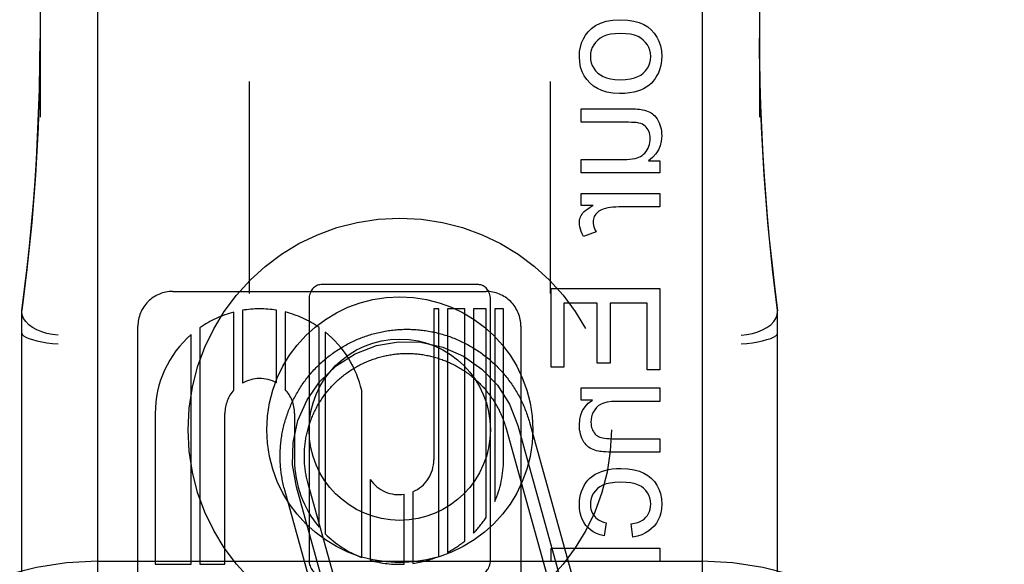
# Model space of a CAD drawing. Header units: inches. Extents: x 0 to 184, y 0 to 119.
# Tile 49 of 115: x 85.236 to 86.051, y 44.904 to 45.355. Entities that reach past the tile are written whole.
import ezdxf

# ---------------------------------------------------------------- set-up
doc = ezdxf.new("R2010")
doc.units = ezdxf.units.IN
doc.header["$LTSCALE"] = 10.121375
doc.header["$MEASUREMENT"] = 0
doc.linetypes.add('HIDDEN', pattern=[0.2, 0.1, -0.1])
doc.layers.add('DEFAULT_2', color=8, linetype='HIDDEN')

msp = doc.modelspace()

# ---------------------------------------------------------------- linework, layer by layer
at = {"layer": 'DEFAULT_2', "color": 8, "linetype": 'HIDDEN'}
for p, q in [((85.30079, 47.76579), (85.30079, 42.26528)), ((85.80079, 47.76579), (85.80079, 42.26528)), ((85.25329, 45.95604), (85.25329, 45.274)), ((85.84829, 45.95604), (85.84829, 45.274)), ((85.42629, 45.30356), (85.42629, 45.12826)), ((85.67529, 45.30356), (85.67529, 45.12826)), ((85.70081, 45.28081), (85.7412, 45.28081)), ((85.70081, 45.26976), (85.70081, 45.28081)), ((85.73697, 45.26976), (85.70081, 45.26976)), ((85.70081, 45.239), (85.73574, 45.239)), ((85.70081, 45.22795), (85.70081, 45.239)), ((85.75643, 45.23784), (85.76601, 45.23784)), ((85.76601, 45.23784), (85.76601, 45.22795)), ((85.76601, 45.22795), (85.70081, 45.22795)), ((85.70081, 45.21076), (85.76601, 45.21076)), ((85.70081, 45.20082), (85.70081, 45.21076)), ((85.76601, 45.21076), (85.76601, 45.19971)), ((85.71069, 45.20082), (85.70081, 45.20082)), ((85.76601, 45.19971), (85.73187, 45.19971)), ((85.71315, 45.17915), (85.70289, 45.17534)), ((85.363, 45.12981), (85.62219, 45.12981)), ((85.61579, 45.13549), (85.48579, 45.13549)), ((85.67601, 45.13218), (85.76601, 45.13218)), ((85.67601, 45.06711), (85.67601, 45.13218)), ((85.76601, 45.13218), (85.76601, 45.06502)), ((85.47579, 45.12361), (85.47579, 44.90736)), ((85.62579, 44.90736), (85.62579, 45.12361)), ((85.23829, 44.37089), (85.23829, 45.11394)), ((85.4207, 45.11423), (85.4207, 45.05402)), ((85.44882, 45.05428), (85.44882, 45.1143)), ((85.45596, 45.11283), (85.45596, 45.04877)), ((85.58314, 45.11541), (85.57899, 45.11541)), ((85.57899, 45.11541), (85.57899, 44.99054)), ((85.58314, 44.91067), (85.58314, 45.11541)), ((85.60456, 45.11541), (85.59028, 45.11541)), ((85.59028, 45.11541), (85.59028, 44.914)), ((85.60456, 44.92339), (85.60456, 45.11541)), ((85.62231, 45.11541), (85.61171, 45.11541)), ((85.61171, 45.11541), (85.61171, 44.92987)), ((85.62231, 44.94295), (85.62231, 45.11541)), ((85.63659, 45.11541), (85.62945, 45.11541)), ((85.62945, 45.11541), (85.62945, 44.95614)), ((85.63659, 44.99054), (85.63659, 45.11541)), ((85.71419, 45.12027), (85.68663, 45.12027)), ((85.68663, 45.12027), (85.68663, 45.06711)), ((85.71419, 45.07048), (85.71419, 45.12027)), ((85.75538, 45.12027), (85.72475, 45.12027)), ((85.72475, 45.12027), (85.72475, 45.07048)), ((85.75538, 45.06502), (85.75538, 45.12027)), ((85.86329, 44.37089), (85.86329, 45.11394)), ((85.41356, 45.04825), (85.41356, 45.11271)), ((85.33419, 44.49615), (85.33419, 45.10102)), ((85.38546, 45.0998), (85.38546, 44.90413)), ((85.48407, 44.93492), (85.48407, 45.10012)), ((85.65099, 45.10101), (85.65099, 44.49621)), ((85.37831, 44.90413), (85.37831, 45.09422)), ((85.48913, 45.09634), (85.48913, 44.9294)), ((85.68663, 45.06711), (85.67601, 45.06711)), ((85.72475, 45.07048), (85.71419, 45.07048)), ((85.76601, 45.06502), (85.75538, 45.06502)), ((85.51932, 44.90984), (85.51932, 45.04783)), ((85.70081, 45.04998), (85.76601, 45.04998)), ((85.70081, 45.04003), (85.70081, 45.04998)), ((85.76601, 45.04998), (85.76601, 45.03893)), ((85.71008, 45.04003), (85.70081, 45.04003)), ((85.76601, 45.03893), (85.7304, 45.03893)), ((85.34859, 45.02901), (85.34859, 44.90413)), ((85.40619, 44.90413), (85.40619, 45.02901)), ((85.4638, 45.02901), (85.46377, 44.99048)), ((85.63878, 45.01633), (85.67762, 44.87664)), ((85.64841, 45.019), (85.68725, 44.87931)), ((85.65805, 45.02168), (85.69689, 44.88199)), ((85.72635, 45.00805), (85.76601, 45.00805)), ((85.76601, 45.00805), (85.76601, 44.997)), ((85.76601, 44.997), (85.72592, 44.997)), ((85.50554, 44.8236), (85.46536, 44.96811)), ((85.51517, 44.82628), (85.47499, 44.97078)), ((85.52646, 44.97422), (85.52646, 44.90746)), ((85.4959, 44.82092), (85.45572, 44.96543)), ((85.55457, 44.90425), (85.55457, 44.96207)), ((85.56171, 44.96414), (85.56171, 44.90491)), ((85.72162, 44.93843), (85.71996, 44.92769)), ((85.74354, 44.92664), (85.74212, 44.93751)), ((85.67601, 44.91743), (85.76601, 44.91743)), ((85.67601, 44.90638), (85.67601, 44.91743)), ((85.76601, 44.91743), (85.76601, 44.90638)), ((85.30079, 44.90661), (85.80079, 44.90661)), ((85.34859, 44.90413), (85.37831, 44.90413)), ((85.38546, 44.90413), (85.40619, 44.90413)), ((85.76601, 44.90638), (85.67601, 44.90638))]:
    msp.add_line(p, q, dxfattribs=at)
for points in [[(85.70659, 45.34452), (85.7094, 45.34736), (85.71281, 45.34977), (85.71674, 45.35175), (85.7214, 45.35326), (85.72698, 45.3542), (85.73341, 45.3546)], [(85.73341, 45.3546), (85.7393, 45.35427), (85.74446, 45.35349), (85.74886, 45.35224), (85.75263, 45.35057), (85.75593, 45.34857), (85.75871, 45.34621)], [(85.69933, 45.32403), (85.69958, 45.32817), (85.70021, 45.33199), (85.70123, 45.33544), (85.70263, 45.33864), (85.70442, 45.34168), (85.70659, 45.34452)], [(85.73341, 45.34325), (85.72898, 45.34304), (85.72511, 45.34253), (85.72181, 45.34169), (85.71902, 45.3406), (85.71663, 45.3393), (85.71468, 45.33778)], [(85.75221, 45.3378), (85.75025, 45.33931), (85.74785, 45.3406), (85.74504, 45.34169), (85.74173, 45.34253), (85.73784, 45.34304), (85.73341, 45.34325)], [(85.75871, 45.34621), (85.76133, 45.34333), (85.76348, 45.34018), (85.76517, 45.33679), (85.7664, 45.33302), (85.76717, 45.32876), (85.76748, 45.32403)], [(85.23829, 45.11372), (85.24057, 45.13161), (85.24267, 45.1495), (85.24457, 45.16738), (85.24628, 45.18526), (85.2478, 45.20303), (85.24914, 45.22094), (85.2503, 45.23909), (85.2513, 45.25771), (85.25212, 45.27701), (85.25274, 45.29713), (85.25315, 45.31833), (85.25329, 45.33906)], [(85.25329, 45.33905), (85.25291, 45.30466), (85.25164, 45.2653), (85.24948, 45.22604), (85.24642, 45.1869), (85.24247, 45.1479), (85.23829, 45.11394)], [(85.71468, 45.33778), (85.71276, 45.33583), (85.7112, 45.33377), (85.71003, 45.33162), (85.7092, 45.32932), (85.70868, 45.32678), (85.70848, 45.32403)], [(85.75839, 45.32403), (85.7582, 45.32681), (85.75768, 45.32936), (85.75685, 45.33167), (85.75568, 45.33381), (85.75413, 45.33586), (85.75221, 45.3378)], [(85.84829, 45.33922), (85.84839, 45.32131), (85.84871, 45.30242), (85.84922, 45.28395), (85.84991, 45.26561), (85.85082, 45.24716), (85.85192, 45.22869), (85.85321, 45.21027), (85.85472, 45.19174), (85.85644, 45.17309), (85.85841, 45.15402), (85.86069, 45.13419), (85.86329, 45.11372)], [(85.86329, 45.11394), (85.85907, 45.14822), (85.85513, 45.18723), (85.85208, 45.22637), (85.84992, 45.26562), (85.84865, 45.30498), (85.84829, 45.33922)], [(85.70819, 45.30207), (85.70552, 45.305), (85.70334, 45.30818), (85.70163, 45.31156), (85.70041, 45.31527), (85.69964, 45.31944), (85.69933, 45.32403)], [(85.70848, 45.32403), (85.70867, 45.32136), (85.70919, 45.31888), (85.71001, 45.31661), (85.7112, 45.31447), (85.71278, 45.31239), (85.71474, 45.3104)], [(85.75212, 45.31036), (85.75408, 45.31233), (85.75566, 45.3144), (85.75685, 45.31654), (85.75768, 45.31882), (85.7582, 45.32132), (85.75839, 45.32403)], [(85.76748, 45.32403), (85.76736, 45.32119), (85.76702, 45.31844), (85.76646, 45.3158), (85.76569, 45.31324), (85.7647, 45.31074), (85.76349, 45.30831)], [(85.71474, 45.3104), (85.71671, 45.30886), (85.71908, 45.30755), (85.72183, 45.30645), (85.72503, 45.30561), (85.72878, 45.30509), (85.73304, 45.30488)], [(85.73304, 45.30488), (85.73759, 45.30509), (85.74156, 45.30561), (85.74492, 45.30646), (85.74776, 45.30756), (85.75017, 45.30885), (85.75212, 45.31036)], [(85.76349, 45.30831), (85.76205, 45.30598), (85.76044, 45.30385), (85.75869, 45.30195), (85.75676, 45.30023), (85.75463, 45.29869), (85.75232, 45.29732)], [(85.73249, 45.29352), (85.72701, 45.29386), (85.72215, 45.29465), (85.71797, 45.29591), (85.71432, 45.29759), (85.71104, 45.29964), (85.70819, 45.30207)], [(85.75232, 45.29732), (85.75003, 45.29626), (85.74736, 45.29535), (85.74431, 45.29459), (85.74084, 45.29401), (85.73689, 45.29366), (85.73249, 45.29352)], [(85.7412, 45.28081), (85.74357, 45.28079), (85.74567, 45.28074), (85.7475, 45.28065), (85.74907, 45.28053), (85.75042, 45.28037), (85.75153, 45.28018)], [(85.75153, 45.28018), (85.75321, 45.27978), (85.75477, 45.2793), (85.75619, 45.27875), (85.75749, 45.27814), (85.75867, 45.27748), (85.75974, 45.27676)], [(85.75974, 45.27676), (85.76074, 45.27597), (85.7617, 45.275), (85.76265, 45.27387), (85.76356, 45.27256), (85.76443, 45.27104), (85.76527, 45.26933)], [(85.74864, 45.26911), (85.74759, 45.26931), (85.7462, 45.26947), (85.74447, 45.2696), (85.74237, 45.26969), (85.73987, 45.26974), (85.73697, 45.26976)], [(85.75552, 45.26467), (85.75464, 45.26574), (85.75366, 45.26666), (85.7526, 45.26745), (85.75143, 45.26812), (85.7501, 45.26867), (85.74864, 45.26911)], [(85.76527, 45.26933), (85.76593, 45.2677), (85.76647, 45.26601), (85.7669, 45.26426), (85.76722, 45.26243), (85.76741, 45.26052), (85.76748, 45.25852)], [(85.75796, 45.25631), (85.75788, 45.25806), (85.75766, 45.25966), (85.7573, 45.26111), (85.75682, 45.26242), (85.75623, 45.26361), (85.75552, 45.26467)], [(85.75543, 45.24699), (85.75622, 45.24847), (85.75685, 45.24996), (85.75734, 45.25147), (85.75768, 45.25301), (85.75789, 45.25463), (85.75796, 45.25631)], [(85.76748, 45.25852), (85.76713, 45.25423), (85.76622, 45.25033), (85.76477, 45.24686), (85.7627, 45.24369), (85.7599, 45.24067), (85.75643, 45.23784)], [(85.74851, 45.24084), (85.74992, 45.24152), (85.75121, 45.24233), (85.75239, 45.24325), (85.75347, 45.24432), (85.75449, 45.24557), (85.75543, 45.24699)], [(85.73574, 45.239), (85.7386, 45.23907), (85.74116, 45.23923), (85.7434, 45.23951), (85.74536, 45.23987), (85.74706, 45.24032), (85.74851, 45.24084)], [(85.70154, 45.19382), (85.70232, 45.19481), (85.70338, 45.19587), (85.70471, 45.197), (85.70636, 45.1982), (85.70836, 45.19947), (85.71069, 45.20082)], [(85.71898, 45.19787), (85.7177, 45.1974), (85.71654, 45.19685), (85.71551, 45.19623), (85.71458, 45.19551), (85.71373, 45.19469), (85.71295, 45.19377)], [(85.73187, 45.19971), (85.72944, 45.19965), (85.72713, 45.19949), (85.72494, 45.19922), (85.72285, 45.19886), (85.72086, 45.19841), (85.71898, 45.19787)], [(85.69933, 45.1867), (85.6994, 45.18799), (85.69958, 45.18923), (85.69989, 45.19042), (85.70031, 45.19158), (85.70086, 45.19271), (85.70154, 45.19382)], [(85.70289, 45.17534), (85.70174, 45.17744), (85.70083, 45.17945), (85.70015, 45.18138), (85.69969, 45.18323), (85.69941, 45.18501), (85.69933, 45.1867)], [(85.71295, 45.19377), (85.71227, 45.19277), (85.71172, 45.19175), (85.7113, 45.19071), (85.711, 45.18963), (85.71082, 45.18847), (85.71075, 45.18725)], [(85.71075, 45.18725), (85.71081, 45.18598), (85.71099, 45.18468), (85.7113, 45.18336), (85.71176, 45.182), (85.71238, 45.18059), (85.71315, 45.17915)], [(85.26829, 45.09379), (85.2636, 45.09421), (85.25902, 45.09507), (85.25467, 45.09634), (85.25065, 45.098), (85.24705, 45.10001), (85.24399, 45.10232), (85.24154, 45.10485), (85.23975, 45.10756), (85.23865, 45.11037), (85.23829, 45.11321)], [(85.83329, 45.09379), (85.83798, 45.09421), (85.84256, 45.09507), (85.84691, 45.09634), (85.85093, 45.098), (85.85452, 45.10001), (85.85759, 45.10232), (85.86004, 45.10485), (85.86183, 45.10756), (85.86292, 45.11037), (85.86329, 45.11321)], [(85.45572, 44.96543), (85.45539, 44.96667), (85.45506, 44.96792), (85.45476, 44.96917), (85.45447, 44.97042), (85.45419, 44.97168), (85.45393, 44.97294), (85.45368, 44.97421), (85.45345, 44.97548), (85.45324, 44.97675), (85.45304, 44.97802), (85.45286, 44.9793), (85.45269, 44.98057), (85.45254, 44.98185), (85.4524, 44.98314), (85.45228, 44.98442), (85.45218, 44.9857), (85.45209, 44.98699), (85.45202, 44.98827), (85.45196, 44.98956), (85.45192, 44.99085), (85.4519, 44.99214), (85.45189, 44.99343), (85.45189, 44.99471), (85.45192, 44.996), (85.45195, 44.99729), (85.45201, 44.99858), (85.45208, 44.99986), (85.45216, 45.00115), (85.45226, 45.00243), (85.45238, 45.00372), (85.45251, 45.005), (85.45266, 45.00628), (85.45282, 45.00756), (85.453, 45.00883), (85.4532, 45.01011), (85.45341, 45.01138), (85.45364, 45.01264), (85.45388, 45.01391), (85.45414, 45.01517), (85.45441, 45.01643), (85.4547, 45.01769), (85.455, 45.01894), (85.45532, 45.02019), (85.45566, 45.02143), (85.45601, 45.02267), (85.45637, 45.02391), (85.45675, 45.02514), (85.45715, 45.02637), (85.45756, 45.02759), (85.45798, 45.0288), (85.45842, 45.03002), (85.45888, 45.03122), (85.45935, 45.03242), (85.45983, 45.03361), (85.46033, 45.0348), (85.46084, 45.03598), (85.46137, 45.03716), (85.46191, 45.03833), (85.46247, 45.03949), (85.46304, 45.04064), (85.46363, 45.04179), (85.46423, 45.04293), (85.46484, 45.04407), (85.46547, 45.04519), (85.46611, 45.04631), (85.46676, 45.04742), (85.46743, 45.04852), (85.46811, 45.04962), (85.4688, 45.0507), (85.46951, 45.05178), (85.47023, 45.05285), (85.47097, 45.0539), (85.47171, 45.05495), (85.47247, 45.056), (85.47325, 45.05703), (85.47403, 45.05805), (85.47483, 45.05906), (85.47564, 45.06006), (85.47646, 45.06105), (85.4773, 45.06204), (85.47814, 45.06301), (85.479, 45.06397), (85.47987, 45.06492), (85.48075, 45.06586), (85.48165, 45.06679), (85.48255, 45.0677), (85.48347, 45.06861), (85.48439, 45.06951), (85.48533, 45.07039), (85.48628, 45.07126), (85.48724, 45.07212), (85.48821, 45.07297), (85.48919, 45.07381), (85.49018, 45.07463), (85.49118, 45.07545), (85.49219, 45.07625), (85.49321, 45.07703), (85.49424, 45.07781), (85.49528, 45.07857), (85.49632, 45.07932), (85.49738, 45.08006), (85.49845, 45.08078), (85.49952, 45.08149), (85.5006, 45.08219), (85.5017, 45.08287), (85.5028, 45.08354), (85.50391, 45.0842), (85.50502, 45.08484), (85.50615, 45.08547), (85.50728, 45.08609), (85.50842, 45.08669), (85.50957, 45.08728), (85.51072, 45.08785), (85.51188, 45.08841), (85.51305, 45.08896), (85.51422, 45.08949), (85.5154, 45.09), (85.51659, 45.09051), (85.51778, 45.09099), (85.51898, 45.09147), (85.52018, 45.09192), (85.52139, 45.09237), (85.52261, 45.0928), (85.52383, 45.09321), (85.52506, 45.09361), (85.52629, 45.09399), (85.52752, 45.09436), (85.52876, 45.09471), (85.53, 45.09505), (85.53125, 45.09537), (85.5325, 45.09568), (85.53376, 45.09597), (85.53502, 45.09624), (85.53628, 45.09651), (85.53754, 45.09675), (85.53881, 45.09698), (85.54008, 45.09719), (85.54136, 45.09739), (85.54263, 45.09758), (85.54391, 45.09774), (85.54519, 45.09789), (85.54647, 45.09803), (85.54775, 45.09815), (85.54904, 45.09825), (85.55032, 45.09834), (85.55161, 45.09842), (85.5529, 45.09847), (85.55418, 45.09851), (85.55547, 45.09854), (85.55676, 45.09855), (85.55805, 45.09854), (85.55934, 45.09852), (85.56063, 45.09848), (85.56191, 45.09843), (85.5632, 45.09836), (85.56448, 45.09827), (85.56577, 45.09817), (85.56705, 45.09806), (85.56833, 45.09792), (85.56961, 45.09777), (85.57089, 45.09761), (85.57217, 45.09743), (85.57344, 45.09724), (85.57471, 45.09702), (85.57598, 45.0968), (85.57725, 45.09656), (85.57851, 45.0963), (85.57977, 45.09603), (85.58103, 45.09574), (85.58228, 45.09543), (85.58353, 45.09511), (85.58477, 45.09478), (85.58601, 45.09443), (85.58725, 45.09406), (85.58848, 45.09368), (85.5897, 45.09329), (85.59093, 45.09288), (85.59214, 45.09245), (85.59335, 45.09201), (85.59456, 45.09156), (85.59576, 45.09109), (85.59695, 45.09061), (85.59814, 45.09011), (85.59932, 45.08959), (85.6005, 45.08907), (85.60167, 45.08852), (85.60283, 45.08797), (85.60398, 45.0874), (85.60513, 45.08681), (85.60627, 45.08621), (85.6074, 45.0856), (85.60853, 45.08497), (85.60965, 45.08433), (85.61076, 45.08368), (85.61186, 45.08301), (85.61295, 45.08233), (85.61404, 45.08163), (85.61512, 45.08092), (85.61618, 45.0802)], [(85.23829, 45.09523), (85.23865, 45.09419), (85.23974, 45.09312), (85.24154, 45.09203), (85.24401, 45.09096), (85.24706, 45.08995), (85.25064, 45.089), (85.25467, 45.08814), (85.25903, 45.08741), (85.26361, 45.08681), (85.26829, 45.08636)], [(85.83329, 45.08636), (85.83797, 45.08681), (85.84254, 45.08741), (85.84691, 45.08814), (85.85093, 45.089), (85.85451, 45.08995), (85.85757, 45.09096), (85.86003, 45.09203), (85.86183, 45.09312), (85.86292, 45.09419), (85.86329, 45.09523)], [(85.46536, 44.96811), (85.46216, 44.98637), (85.46257, 45.0049), (85.46657, 45.023), (85.47417, 45.04027), (85.48482, 45.05545), (85.49822, 45.06827), (85.51385, 45.07824), (85.53144, 45.08508), (85.5497, 45.08828), (85.56824, 45.08787), (85.58634, 45.08387), (85.60361, 45.07627), (85.61879, 45.06562), (85.63161, 45.05222), (85.64158, 45.03659), (85.64841, 45.019)], [(85.61618, 45.0802), (85.61724, 45.07947), (85.61829, 45.07872), (85.61933, 45.07796), (85.62037, 45.07719), (85.62139, 45.0764), (85.6224, 45.07561), (85.6234, 45.0748), (85.62439, 45.07397), (85.62537, 45.07314), (85.62635, 45.07229), (85.62731, 45.07144), (85.62826, 45.07057), (85.6292, 45.06968), (85.63013, 45.06879), (85.63104, 45.06789), (85.63195, 45.06697), (85.63285, 45.06605), (85.63373, 45.06511), (85.6346, 45.06416), (85.63546, 45.0632), (85.63631, 45.06223), (85.63715, 45.06125), (85.63797, 45.06026), (85.63878, 45.05926), (85.63958, 45.05825), (85.64037, 45.05723), (85.64115, 45.0562), (85.64191, 45.05516), (85.64266, 45.05412), (85.6434, 45.05306), (85.64412, 45.05199), (85.64483, 45.05092), (85.64553, 45.04983), (85.64621, 45.04874), (85.64688, 45.04764), (85.64754, 45.04653), (85.64818, 45.04542), (85.64881, 45.04429), (85.64943, 45.04316), (85.65003, 45.04202), (85.65062, 45.04088), (85.65119, 45.03972), (85.65175, 45.03856), (85.6523, 45.03739), (85.65283, 45.03622), (85.65334, 45.03504), (85.65385, 45.03385), (85.65433, 45.03266), (85.6548, 45.03146), (85.65526, 45.03026), (85.65571, 45.02905), (85.65613, 45.02783), (85.65655, 45.02661), (85.65694, 45.02539), (85.65733, 45.02416), (85.6577, 45.02292), (85.65805, 45.02168)], [(85.47499, 44.97078), (85.47471, 44.97184), (85.47443, 44.9729), (85.47417, 44.97396), (85.47393, 44.97503), (85.4737, 44.9761), (85.47348, 44.97717), (85.47328, 44.97825), (85.47309, 44.97932), (85.47291, 44.9804), (85.47275, 44.98149), (85.4726, 44.98257), (85.47246, 44.98366), (85.47234, 44.98474), (85.47224, 44.98583), (85.47215, 44.98692), (85.47207, 44.98802), (85.472, 44.98911), (85.47195, 44.9902), (85.47192, 44.99129), (85.47189, 44.99239), (85.47189, 44.99348), (85.47189, 44.99458), (85.47191, 44.99567), (85.47195, 44.99676), (85.472, 44.99786), (85.47206, 44.99895), (85.47213, 45.00004), (85.47223, 45.00113), (85.47233, 45.00222), (85.47245, 45.00331), (85.47258, 45.0044), (85.47273, 45.00548), (85.47289, 45.00656), (85.47306, 45.00764), (85.47325, 45.00872), (85.47345, 45.0098), (85.47367, 45.01087), (85.4739, 45.01194), (85.47414, 45.01301), (85.4744, 45.01407), (85.47467, 45.01513), (85.47496, 45.01619), (85.47526, 45.01724), (85.47557, 45.01829), (85.47589, 45.01933), (85.47623, 45.02038), (85.47658, 45.02141), (85.47695, 45.02244), (85.47733, 45.02347), (85.47772, 45.02449), (85.47812, 45.02551), (85.47854, 45.02652), (85.47897, 45.02753), (85.47942, 45.02853), (85.47987, 45.02952), (85.48034, 45.03051), (85.48082, 45.03149), (85.48132, 45.03247), (85.48183, 45.03344), (85.48235, 45.0344), (85.48288, 45.03536), (85.48342, 45.03631), (85.48398, 45.03725), (85.48455, 45.03818), (85.48513, 45.03911), (85.48572, 45.04003), (85.48633, 45.04094), (85.48694, 45.04185), (85.48757, 45.04274), (85.48821, 45.04363), (85.48886, 45.04451), (85.48952, 45.04538), (85.49019, 45.04625), (85.49088, 45.0471), (85.49157, 45.04795), (85.49228, 45.04878), (85.493, 45.04961), (85.49372, 45.05043), (85.49446, 45.05124), (85.49521, 45.05204), (85.49597, 45.05282), (85.49673, 45.0536), (85.49751, 45.05437), (85.4983, 45.05513), (85.4991, 45.05588), (85.49991, 45.05662), (85.50072, 45.05735), (85.50155, 45.05807), (85.50238, 45.05877), (85.50323, 45.05947), (85.50408, 45.06016), (85.50494, 45.06083), (85.50581, 45.06149), (85.50669, 45.06215), (85.50758, 45.06279), (85.50848, 45.06341), (85.50938, 45.06403), (85.51029, 45.06464), (85.51121, 45.06523), (85.51214, 45.06581), (85.51307, 45.06638), (85.51401, 45.06694), (85.51496, 45.06749), (85.51592, 45.06802), (85.51688, 45.06854), (85.51785, 45.06905), (85.51882, 45.06955), (85.5198, 45.07003), (85.52079, 45.0705), (85.52179, 45.07096), (85.52279, 45.07141), (85.52379, 45.07184), (85.5248, 45.07226), (85.52582, 45.07267), (85.52684, 45.07306), (85.52787, 45.07344), (85.5289, 45.07381), (85.52993, 45.07416), (85.53097, 45.0745), (85.53202, 45.07483), (85.53306, 45.07514), (85.53412, 45.07544), (85.53517, 45.07573), (85.53623, 45.076), (85.5373, 45.07626), (85.53836, 45.0765), (85.53943, 45.07674), (85.54051, 45.07695), (85.54158, 45.07716), (85.54266, 45.07735), (85.54374, 45.07752), (85.54482, 45.07769), (85.54591, 45.07784), (85.54699, 45.07797), (85.54808, 45.07809), (85.54917, 45.0782), (85.55026, 45.07829), (85.55135, 45.07837), (85.55244, 45.07843), (85.55354, 45.07848), (85.55463, 45.07852), (85.55572, 45.07854), (85.55682, 45.07855), (85.55791, 45.07854), (85.55901, 45.07852), (85.5601, 45.07849), (85.56119, 45.07844), (85.56229, 45.07838), (85.56338, 45.0783), (85.56447, 45.07821), (85.56556, 45.07811), (85.56665, 45.07799), (85.56773, 45.07785), (85.56882, 45.07771), (85.5699, 45.07755), (85.57098, 45.07737), (85.57206, 45.07718), (85.57313, 45.07698), (85.57421, 45.07677), (85.57528, 45.07654), (85.57634, 45.07629), (85.57741, 45.07603), (85.57847, 45.07576), (85.57952, 45.07548), (85.58058, 45.07518), (85.58163, 45.07487), (85.58267, 45.07454), (85.58371, 45.07421), (85.58475, 45.07385), (85.58578, 45.07349), (85.58681, 45.07311), (85.58783, 45.07272), (85.58885, 45.07231), (85.58986, 45.0719), (85.59086, 45.07146), (85.59186, 45.07102), (85.59286, 45.07056), (85.59385, 45.07009), (85.59483, 45.06961), (85.5958, 45.06912), (85.59677, 45.06861), (85.59774, 45.06809), (85.59869, 45.06756), (85.59964, 45.06701), (85.60058, 45.06646), (85.60152, 45.06589), (85.60245, 45.06531), (85.60337, 45.06472), (85.60428, 45.06411), (85.60518, 45.0635), (85.60608, 45.06287), (85.60697, 45.06223), (85.60785, 45.06158), (85.60872, 45.06092), (85.60958, 45.06024), (85.61044, 45.05956), (85.61128, 45.05886), (85.61212, 45.05816), (85.61295, 45.05744)], [(85.61295, 45.05744), (85.61377, 45.05672), (85.61457, 45.05598), (85.61537, 45.05523), (85.61616, 45.05447), (85.61694, 45.0537), (85.61771, 45.05293), (85.61847, 45.05214), (85.61922, 45.05134), (85.61996, 45.05053), (85.62069, 45.04972), (85.6214, 45.04889), (85.62211, 45.04806), (85.62281, 45.04721), (85.62349, 45.04636), (85.62417, 45.0455), (85.62483, 45.04463), (85.62548, 45.04375), (85.62612, 45.04286), (85.62675, 45.04196), (85.62737, 45.04106), (85.62798, 45.04015), (85.62857, 45.03923), (85.62915, 45.0383), (85.62972, 45.03737), (85.63028, 45.03643), (85.63083, 45.03548), (85.63136, 45.03452), (85.63188, 45.03356), (85.63239, 45.03259), (85.63289, 45.03162), (85.63337, 45.03064), (85.63384, 45.02965), (85.6343, 45.02865), (85.63475, 45.02766), (85.63518, 45.02665), (85.6356, 45.02564), (85.636, 45.02462), (85.6364, 45.0236), (85.63678, 45.02258), (85.63715, 45.02155), (85.6375, 45.02051), (85.63784, 45.01947), (85.63817, 45.01843), (85.63848, 45.01738), (85.63878, 45.01633)], [(85.69933, 45.01928), (85.69969, 45.0238), (85.7006, 45.02784), (85.70204, 45.03134), (85.70407, 45.03447), (85.70676, 45.03739), (85.71008, 45.04003)], [(85.71341, 45.03382), (85.71203, 45.03201), (85.7109, 45.03014), (85.71004, 45.02821), (85.70943, 45.02617), (85.70905, 45.02397), (85.70891, 45.02162)], [(85.7304, 45.03893), (85.72598, 45.03872), (85.72223, 45.03824), (85.7192, 45.03745), (85.71678, 45.03642), (85.71483, 45.03522), (85.71341, 45.03382)], [(85.70148, 45.00848), (85.70083, 45.01015), (85.7003, 45.01187), (85.69988, 45.01362), (85.69958, 45.01542), (85.6994, 45.01731), (85.69933, 45.01928)], [(85.70891, 45.02162), (85.70898, 45.02011), (85.70915, 45.0187), (85.70944, 45.01741), (85.70984, 45.01619), (85.71033, 45.01504), (85.71094, 45.01394)], [(85.70703, 45.00108), (85.706, 45.00189), (85.70501, 45.00285), (85.70406, 45.00397), (85.70315, 45.00527), (85.70229, 45.00678), (85.70148, 45.00848)], [(85.71094, 45.01394), (85.71169, 45.01285), (85.71249, 45.01189), (85.71334, 45.01108), (85.71425, 45.01039), (85.71523, 45.00981), (85.71628, 45.00934)], [(85.71628, 45.00934), (85.71738, 45.00897), (85.71871, 45.00865), (85.72025, 45.0084), (85.72203, 45.00821), (85.72406, 45.00809), (85.72635, 45.00805)], [(85.71518, 44.99766), (85.71361, 44.99803), (85.71212, 44.99848), (85.71074, 44.99902), (85.70944, 44.99963), (85.7082, 45.00032), (85.70703, 45.00108)], [(85.72592, 44.997), (85.72338, 44.99702), (85.72115, 44.99708), (85.71924, 44.99718), (85.71763, 44.99731), (85.71627, 44.99747), (85.71518, 44.99766)], [(85.71517, 44.97993), (85.71766, 44.98093), (85.72038, 44.98177), (85.72333, 44.98247), (85.72651, 44.98299), (85.72995, 44.98331), (85.73365, 44.98343)], [(85.73365, 44.98343), (85.73948, 44.98311), (85.74459, 44.98235), (85.74896, 44.98113), (85.75271, 44.97952), (85.75599, 44.97759), (85.75876, 44.97533)], [(85.70332, 44.96931), (85.70473, 44.97156), (85.70634, 44.97361), (85.70814, 44.97544), (85.71019, 44.97709), (85.71254, 44.97859), (85.71517, 44.97993)], [(85.75876, 44.97533), (85.76135, 44.97258), (85.76349, 44.96954), (85.76517, 44.96625), (85.7664, 44.96259), (85.76717, 44.95841), (85.76748, 44.95378)], [(85.69933, 44.95372), (85.69945, 44.95652), (85.69979, 44.95923), (85.70033, 44.96182), (85.7011, 44.96434), (85.7021, 44.96684), (85.70332, 44.96931)], [(85.71442, 44.96687), (85.71259, 44.96504), (85.7111, 44.96306), (85.70995, 44.96096), (85.70913, 44.95867), (85.70862, 44.9561), (85.70842, 44.95329)], [(85.73335, 44.97207), (85.72879, 44.97187), (85.72482, 44.97138), (85.72148, 44.97058), (85.71867, 44.96954), (85.71631, 44.96831), (85.71442, 44.96687)], [(85.75247, 44.96707), (85.7506, 44.96845), (85.74823, 44.96963), (85.7454, 44.97064), (85.74202, 44.9714), (85.73799, 44.97188), (85.73335, 44.97207)], [(85.75839, 44.9539), (85.7582, 44.95663), (85.75769, 44.95913), (85.75688, 44.96135), (85.75575, 44.96339), (85.75428, 44.9653), (85.75247, 44.96707)], [(85.70475, 44.93635), (85.70319, 44.93856), (85.70189, 44.94102), (85.70082, 44.94369), (85.70003, 44.94667), (85.69954, 44.95002), (85.69933, 44.95372)], [(85.70842, 44.95329), (85.70853, 44.9514), (85.70882, 44.94966), (85.70928, 44.94808), (85.70992, 44.9466), (85.71074, 44.9452), (85.71174, 44.94389)], [(85.7544, 44.94303), (85.7556, 44.94452), (85.75659, 44.94611), (85.75736, 44.9478), (85.75792, 44.94964), (85.75826, 44.95168), (85.75839, 44.9539)], [(85.76748, 44.95378), (85.76727, 44.95012), (85.76672, 44.94676), (85.76583, 44.94372), (85.76461, 44.94093), (85.76305, 44.93827), (85.76116, 44.93579)], [(85.71174, 44.94389), (85.71281, 44.94276), (85.7141, 44.94171), (85.7156, 44.94074), (85.71734, 44.93986), (85.71935, 44.93909), (85.72162, 44.93843)], [(85.74212, 44.93751), (85.74502, 44.93807), (85.74757, 44.93879), (85.74973, 44.93967), (85.75158, 44.94068), (85.75314, 44.9418), (85.7544, 44.94303)], [(85.71996, 44.92769), (85.71654, 44.92856), (85.71351, 44.92967), (85.71088, 44.93101), (85.70857, 44.93258), (85.70652, 44.93436), (85.70475, 44.93635)], [(85.76116, 44.93579), (85.75907, 44.93363), (85.75668, 44.93172), (85.75401, 44.93006), (85.75097, 44.92865), (85.74747, 44.92751), (85.74354, 44.92664)]]:
    msp.add_lwpolyline(points, dxfattribs=at)
for radius in [0.175, 0.11, 0.075]:
    msp.add_circle((85.55079, 45.01549), radius, dxfattribs=at)
for centre, radius, start, end in [((85.36298, 45.10102), 0.02879, 89.95715, 179.99965), ((85.62219, 45.10102), 0.02879, 359.994, 90.00777), ((85.43499, 45.02901), 0.0864, 80.79158, 99.51635), ((85.43499, 45.02901), 0.0864, 55.38872, 75.95701), ((85.43499, 45.02901), 0.0864, 104.36193, 124.9816), ((85.43499, 45.02901), 0.0864, 130.99532, 180), ((85.43499, 45.02901), 0.0864, 12.57818, 51.19553), ((85.43499, 45.02901), 0.0288, 61.31241, 119.73732), ((85.43499, 45.02901), 0.0288, 138.08506, 180.00318), ((85.435, 45.029), 0.02881, 0.01851, 43.32118), ((85.55018, 44.99055), 0.08641, 180.04579, 220.08113), ((85.55019, 44.99054), 0.0288, 293.57805, 359.99993), ((85.55019, 44.99054), 0.0864, 336.53934, 0.00011), ((85.55019, 44.99054), 0.0288, 214.51156, 278.74532), ((85.55019, 44.99054), 0.0864, 315.39787, 326.58114), ((85.55019, 44.99054), 0.0864, 225.03546, 249.06329), ((85.55019, 44.99054), 0.0864, 297.64527, 309.0007), ((85.55019, 44.99054), 0.0864, 277.66245, 292.41655), ((85.30079, 44.65661), 0.25, 90, 270), ((85.55019, 44.99054), 0.0864, 254.05771, 272.90539), ((85.80079, 44.65661), 0.25, 270, 90)]:
    msp.add_arc(centre, radius, start, end, dxfattribs=at)
for centre, major_axis, start_param, end_param in [((85.48579, 45.12361), (0, -0.01187), 3.141593, 4.712389), ((85.61579, 45.12361), (0, 0.01187), -1.570796, 0), ((85.48579, 44.90736), (0, -0.01187), -1.570796, 0), ((85.61579, 44.90736), (0, 0.01187), 3.141593, 4.712389)]:
    msp.add_ellipse(centre, major_axis=major_axis, ratio=0.842271, start_param=start_param, end_param=end_param, dxfattribs=at)

doc.saveas('drawing.dxf')
